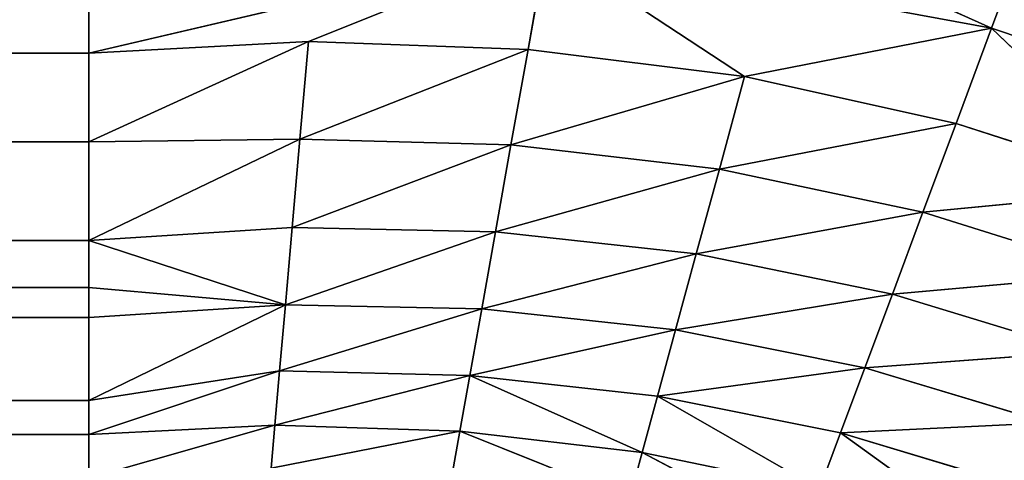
# Model space of a CAD drawing. Extents: x 0 to 700, y 0 to 509.
# Tile 229 of 243: x 662.32 to 665.75, y 319.8 to 321.34. Entities that reach past the tile are written whole.
import ezdxf

# ---------------------------------------------------------------- set-up
doc = ezdxf.new("R2010")
doc.units = 0
doc.header["$LTSCALE"] = 25.4
doc.layers.get('0').update_dxf_attribs({"linetype": 'CONTINUOUS'})

# ---------------------------------------------------------------- blocks, each defined once
blk = doc.blocks.new('5902539864168_-_S_STL')
at = {"color": 0}
for p, q in [((665.7052, 102.1981, 187.7436), (665.8354, 102.417, 187.3943)), ((665.7052, 102.1981, 187.7436), (665.8354, 102.417, 187.3943)), ((665.7052, 102.1981, 187.7436), (664.2213, 102.3539, 187.0747)), ((665.7052, 102.1981, 187.7436), (664.2213, 102.3539, 187.0747)), ((666.444, 102.2372, 187.9922), (665.7052, 102.1981, 187.7436)), ((666.444, 102.2372, 187.9922), (665.7052, 102.1981, 187.7436)), ((665.7052, 102.1981, 187.7436), (664.1533, 102.1106, 187.4569)), ((665.7052, 102.1981, 187.7436), (664.1533, 102.1106, 187.4569)), ((665.7052, 102.1981, 187.7436), (664.8443, 101.891, 187.9122)), ((665.7052, 102.1981, 187.7436), (664.8443, 101.891, 187.9122)), ((665.5815, 101.9467, 188.0752), (665.7052, 102.1981, 187.7436)), ((665.5815, 101.9467, 188.0752), (665.7052, 102.1981, 187.7436)), ((666.2928, 101.9982, 188.3056), (665.7052, 102.1981, 187.7436)), ((666.2928, 101.9982, 188.3056), (665.7052, 102.1981, 187.7436)), ((664.1533, 102.1106, 187.4569), (662.558, 101.7025, 187.83)), ((664.1533, 102.1106, 187.4569), (662.558, 101.7025, 187.83)), ((664.1533, 102.1106, 187.4569), (663.3243, 101.7685, 187.7896)), ((664.1533, 102.1106, 187.4569), (663.3243, 101.7685, 187.7896)), ((664.0892, 101.8315, 187.817), (664.1533, 102.1106, 187.4569)), ((664.0892, 101.8315, 187.817), (664.1533, 102.1106, 187.4569)), ((664.8443, 101.891, 187.9122), (664.1533, 102.1106, 187.4569)), ((664.8443, 101.891, 187.9122), (664.1533, 102.1106, 187.4569)), ((666.2928, 101.9982, 188.3056), (665.466, 101.6655, 188.3851)), ((666.2928, 101.9982, 188.3056), (665.466, 101.6655, 188.3851)), ((666.2928, 101.9982, 188.3056), (665.5815, 101.9467, 188.0752)), ((666.2928, 101.9982, 188.3056), (665.5815, 101.9467, 188.0752)), ((662.558, 101.7025, 187.83), (662.558, 101.952, 187.5327)), ((662.558, 101.7025, 187.83), (662.558, 101.952, 187.5327)), ((664.7563, 101.5951, 188.2353), (665.5815, 101.9467, 188.0752)), ((664.7563, 101.5951, 188.2353), (665.5815, 101.9467, 188.0752)), ((665.5815, 101.9467, 188.0752), (664.8443, 101.891, 187.9122)), ((665.5815, 101.9467, 188.0752), (664.8443, 101.891, 187.9122)), ((665.466, 101.6655, 188.3851), (665.5815, 101.9467, 188.0752)), ((665.466, 101.6655, 188.3851), (665.5815, 101.9467, 188.0752)), ((664.8443, 101.891, 187.9122), (664.0298, 101.5198, 188.1505)), ((664.8443, 101.891, 187.9122), (664.0298, 101.5198, 188.1505)), ((664.8443, 101.891, 187.9122), (664.0892, 101.8315, 187.817)), ((664.8443, 101.891, 187.9122), (664.0892, 101.8315, 187.817)), ((664.7563, 101.5951, 188.2353), (664.8443, 101.891, 187.9122)), ((664.7563, 101.5951, 188.2353), (664.8443, 101.891, 187.9122)), ((663.2943, 101.4403, 188.1305), (664.0892, 101.8315, 187.817)), ((663.2943, 101.4403, 188.1305), (664.0892, 101.8315, 187.817)), ((663.3243, 101.7685, 187.7896), (664.0892, 101.8315, 187.817)), ((663.3243, 101.7685, 187.7896), (664.0892, 101.8315, 187.817)), ((664.0298, 101.5198, 188.1505), (664.0892, 101.8315, 187.817)), ((664.0298, 101.5198, 188.1505), (664.0892, 101.8315, 187.817)), ((663.3243, 101.7685, 187.7896), (662.558, 101.3958, 188.1396)), ((663.3243, 101.7685, 187.7896), (662.558, 101.3958, 188.1396)), ((663.3243, 101.7685, 187.7896), (662.558, 101.7025, 187.83)), ((663.3243, 101.7685, 187.7896), (662.558, 101.7025, 187.83)), ((663.3243, 101.7685, 187.7896), (663.2943, 101.4403, 188.1305)), ((663.3243, 101.7685, 187.7896), (663.2943, 101.4403, 188.1305)), ((665.3597, 101.3578, 188.6701), (666.1509, 101.7306, 188.5998)), ((665.3597, 101.3578, 188.6701), (666.1509, 101.7306, 188.5998)), ((666.1509, 101.7306, 188.5998), (665.466, 101.6655, 188.3851)), ((666.1509, 101.7306, 188.5998), (665.466, 101.6655, 188.3851)), ((662.558, 101.7025, 187.83), (37.442, 101.7025, 187.8299)), ((662.558, 101.7025, 187.83), (37.442, 101.7025, 187.8299)), ((662.558, 101.3958, 188.1396), (662.558, 101.7025, 187.83)), ((662.558, 101.3958, 188.1396), (662.558, 101.7025, 187.83)), ((665.466, 101.6655, 188.3851), (664.6759, 101.2717, 188.5305)), ((665.466, 101.6655, 188.3851), (664.6759, 101.2717, 188.5305)), ((665.466, 101.6655, 188.3851), (664.7563, 101.5951, 188.2353)), ((665.466, 101.6655, 188.3851), (664.7563, 101.5951, 188.2353)), ((665.3597, 101.3578, 188.6701), (665.466, 101.6655, 188.3851)), ((665.3597, 101.3578, 188.6701), (665.466, 101.6655, 188.3851)), ((663.976, 101.1798, 188.4531), (664.7563, 101.5951, 188.2353)), ((663.976, 101.1798, 188.4531), (664.7563, 101.5951, 188.2353)), ((664.0298, 101.5198, 188.1505), (664.7563, 101.5951, 188.2353)), ((664.0298, 101.5198, 188.1505), (664.7563, 101.5951, 188.2353)), ((664.6759, 101.2717, 188.5305), (664.7563, 101.5951, 188.2353)), ((664.6759, 101.2717, 188.5305), (664.7563, 101.5951, 188.2353)), ((663.2673, 101.0827, 188.4376), (664.0298, 101.5198, 188.1505)), ((663.2673, 101.0827, 188.4376), (664.0298, 101.5198, 188.1505)), ((664.0298, 101.5198, 188.1505), (663.2943, 101.4403, 188.1305)), ((664.0298, 101.5198, 188.1505), (663.2943, 101.4403, 188.1305)), ((663.976, 101.1798, 188.4531), (664.0298, 101.5198, 188.1505)), ((663.976, 101.1798, 188.4531), (664.0298, 101.5198, 188.1505)), ((663.2943, 101.4403, 188.1305), (662.558, 100.981, 188.4839)), ((663.2943, 101.4403, 188.1305), (662.558, 100.981, 188.4839)), ((663.2943, 101.4403, 188.1305), (662.558, 101.3958, 188.1396)), ((663.2943, 101.4403, 188.1305), (662.558, 101.3958, 188.1396)), ((663.2943, 101.4403, 188.1305), (663.2673, 101.0827, 188.4376)), ((663.2943, 101.4403, 188.1305), (663.2673, 101.0827, 188.4376)), ((666.0198, 101.4375, 188.8716), (665.2639, 101.0275, 188.9273)), ((666.0198, 101.4375, 188.8716), (665.2639, 101.0275, 188.9273)), ((665.3597, 101.3578, 188.6701), (666.0198, 101.4375, 188.8716)), ((665.3597, 101.3578, 188.6701), (666.0198, 101.4375, 188.8716)), ((662.558, 101.3958, 188.1396), (37.442, 101.3958, 188.1396)), ((662.558, 101.3958, 188.1396), (37.442, 101.3958, 188.1396)), ((662.558, 100.981, 188.4839), (662.558, 101.3958, 188.1396)), ((662.558, 100.981, 188.4839), (662.558, 101.3958, 188.1396)), ((665.3597, 101.3578, 188.6701), (664.6039, 100.9252, 188.7949)), ((665.3597, 101.3578, 188.6701), (664.6039, 100.9252, 188.7949)), ((664.6759, 101.2717, 188.5305), (665.3597, 101.3578, 188.6701)), ((664.6759, 101.2717, 188.5305), (665.3597, 101.3578, 188.6701)), ((665.3597, 101.3578, 188.6701), (665.2639, 101.0275, 188.9273)), ((665.3597, 101.3578, 188.6701), (665.2639, 101.0275, 188.9273)), ((664.6759, 101.2717, 188.5305), (663.928, 100.8162, 188.7218)), ((664.6759, 101.2717, 188.5305), (663.928, 100.8162, 188.7218)), ((663.976, 101.1798, 188.4531), (664.6759, 101.2717, 188.5305)), ((663.976, 101.1798, 188.4531), (664.6759, 101.2717, 188.5305)), ((664.6759, 101.2717, 188.5305), (664.6039, 100.9252, 188.7949)), ((664.6759, 101.2717, 188.5305), (664.6039, 100.9252, 188.7949)), ((663.976, 101.1798, 188.4531), (663.2436, 100.7011, 188.7076)), ((663.976, 101.1798, 188.4531), (663.2436, 100.7011, 188.7076)), ((663.2673, 101.0827, 188.4376), (663.976, 101.1798, 188.4531)), ((663.2673, 101.0827, 188.4376), (663.976, 101.1798, 188.4531)), ((663.976, 101.1798, 188.4531), (663.928, 100.8162, 188.7218)), ((663.976, 101.1798, 188.4531), (663.928, 100.8162, 188.7218)), ((665.1791, 100.6788, 189.1546), (665.9006, 101.1223, 189.1187)), ((665.1791, 100.6788, 189.1546), (665.9006, 101.1223, 189.1187)), ((665.9006, 101.1223, 189.1187), (665.2639, 101.0275, 188.9273)), ((665.9006, 101.1223, 189.1187), (665.2639, 101.0275, 188.9273)), ((663.2673, 101.0827, 188.4376), (662.558, 100.981, 188.4839)), ((663.2673, 101.0827, 188.4376), (662.558, 100.981, 188.4839)), ((663.2673, 101.0827, 188.4376), (663.2436, 100.7011, 188.7076)), ((663.2673, 101.0827, 188.4376), (663.2436, 100.7011, 188.7076)), ((664.5409, 100.5603, 189.0262), (665.2639, 101.0275, 188.9273)), ((664.5409, 100.5603, 189.0262), (665.2639, 101.0275, 188.9273)), ((665.2639, 101.0275, 188.9273), (664.6039, 100.9252, 188.7949)), ((665.2639, 101.0275, 188.9273), (664.6039, 100.9252, 188.7949)), ((665.1791, 100.6788, 189.1546), (665.2639, 101.0275, 188.9273)), ((665.1791, 100.6788, 189.1546), (665.2639, 101.0275, 188.9273)), ((662.558, 100.981, 188.4839), (37.442, 100.981, 188.4839)), ((662.558, 100.981, 188.4839), (37.442, 100.981, 188.4839)), ((662.558, 100.7475, 188.6471), (662.558, 100.981, 188.4839)), ((663.2436, 100.7011, 188.7076), (662.558, 100.981, 188.4839)), ((662.558, 100.7475, 188.6471), (662.558, 100.981, 188.4839)), ((663.2436, 100.7011, 188.7076), (662.558, 100.981, 188.4839)), ((663.8867, 100.4341, 188.9541), (664.6039, 100.9252, 188.7949)), ((663.8867, 100.4341, 188.9541), (664.6039, 100.9252, 188.7949)), ((664.6039, 100.9252, 188.7949), (663.928, 100.8162, 188.7218)), ((664.6039, 100.9252, 188.7949), (663.928, 100.8162, 188.7218)), ((664.5409, 100.5603, 189.0262), (664.6039, 100.9252, 188.7949)), ((664.5409, 100.5603, 189.0262), (664.6039, 100.9252, 188.7949)), ((663.2233, 100.3011, 188.938), (663.928, 100.8162, 188.7218)), ((663.2233, 100.3011, 188.938), (663.928, 100.8162, 188.7218)), ((663.928, 100.8162, 188.7218), (663.2436, 100.7011, 188.7076)), ((663.928, 100.8162, 188.7218), (663.2436, 100.7011, 188.7076)), ((663.8867, 100.4341, 188.9541), (663.928, 100.8162, 188.7218)), ((663.8867, 100.4341, 188.9541), (663.928, 100.8162, 188.7218)), ((665.1791, 100.6788, 189.1546), (665.7943, 100.7889, 189.3391)), ((665.1791, 100.6788, 189.1546), (665.7943, 100.7889, 189.3391)), ((662.558, 100.7475, 188.6471), (37.442, 100.7475, 188.6471)), ((662.558, 100.7475, 188.6471), (37.442, 100.7475, 188.6471)), ((662.558, 100.5807, 188.7522), (662.558, 100.7475, 188.6471)), ((662.558, 100.5807, 188.7522), (662.558, 100.7475, 188.6471)), ((663.2436, 100.7011, 188.7076), (662.558, 100.7475, 188.6471)), ((663.2436, 100.7011, 188.7076), (662.558, 100.7475, 188.6471)), ((662.558, 100.5807, 188.7522), (663.2436, 100.7011, 188.7076)), ((662.558, 100.0248, 189.0413), (663.2436, 100.7011, 188.7076)), ((662.558, 100.5807, 188.7522), (663.2436, 100.7011, 188.7076)), ((662.558, 100.0248, 189.0413), (663.2436, 100.7011, 188.7076)), ((663.2233, 100.3011, 188.938), (663.2436, 100.7011, 188.7076)), ((663.2233, 100.3011, 188.938), (663.2436, 100.7011, 188.7076)), ((664.5409, 100.5603, 189.0262), (665.1791, 100.6788, 189.1546)), ((664.5409, 100.5603, 189.0262), (665.1791, 100.6788, 189.1546)), ((665.106, 100.3162, 189.3507), (665.1791, 100.6788, 189.1546)), ((665.106, 100.3162, 189.3507), (665.1791, 100.6788, 189.1546)), ((665.7015, 100.4413, 189.5313), (665.1791, 100.6788, 189.1546)), ((665.7015, 100.4413, 189.5313), (665.1791, 100.6788, 189.1546)), ((662.558, 100.5807, 188.7522), (37.442, 100.5807, 188.7522)), ((662.558, 100.5807, 188.7522), (37.442, 100.5807, 188.7522)), ((662.558, 100.0248, 189.0413), (662.558, 100.5807, 188.7522)), ((662.558, 100.0248, 189.0413), (662.558, 100.5807, 188.7522)), ((663.8867, 100.4341, 188.9541), (664.5409, 100.5603, 189.0262)), ((663.8867, 100.4341, 188.9541), (664.5409, 100.5603, 189.0262)), ((664.4872, 100.1818, 189.2231), (664.5409, 100.5603, 189.0262)), ((664.4872, 100.1818, 189.2231), (664.5409, 100.5603, 189.0262)), ((665.106, 100.3162, 189.3507), (664.5409, 100.5603, 189.0262)), ((665.106, 100.3162, 189.3507), (664.5409, 100.5603, 189.0262)), ((663.2066, 99.8889, 189.1278), (663.8867, 100.4341, 188.9541)), ((663.2066, 99.8889, 189.1278), (663.8867, 100.4341, 188.9541)), ((663.8867, 100.4341, 188.9541), (663.2233, 100.3011, 188.938)), ((663.8867, 100.4341, 188.9541), (663.2233, 100.3011, 188.938)), ((663.8519, 100.0389, 189.1488), (663.8867, 100.4341, 188.9541)), ((663.8519, 100.0389, 189.1488), (663.8867, 100.4341, 188.9541)), ((664.4872, 100.1818, 189.2231), (663.8867, 100.4341, 188.9541)), ((664.4872, 100.1818, 189.2231), (663.8867, 100.4341, 188.9541)), ((665.106, 100.3162, 189.3507), (664.4872, 100.1818, 189.2231)), ((665.106, 100.3162, 189.3507), (664.4872, 100.1818, 189.2231)), ((662.558, 99.7327, 189.1599), (663.2233, 100.3011, 188.938)), ((663.2233, 100.3011, 188.938), (662.558, 100.0248, 189.0413)), ((662.558, 99.7327, 189.1599), (663.2233, 100.3011, 188.938)), ((663.2233, 100.3011, 188.938), (662.558, 100.0248, 189.0413)), ((663.2066, 99.8889, 189.1278), (663.2233, 100.3011, 188.938)), ((663.2066, 99.8889, 189.1278), (663.2233, 100.3011, 188.938)), ((664.4872, 100.1818, 189.2231), (663.8519, 100.0389, 189.1488)), ((664.4872, 100.1818, 189.2231), (663.8519, 100.0389, 189.1488)), ((664.4872, 100.1818, 189.2231), (664.4431, 99.7946, 189.3851)), ((664.4872, 100.1818, 189.2231), (664.4431, 99.7946, 189.3851)), ((664.4872, 100.1818, 189.2231), (665.0447, 99.9442, 189.5151)), ((664.4872, 100.1818, 189.2231), (665.0447, 99.9442, 189.5151)), ((663.8519, 100.0389, 189.1488), (663.1935, 99.4701, 189.2767)), ((663.8519, 100.0389, 189.1488), (663.1935, 99.4701, 189.2767)), ((663.8519, 100.0389, 189.1488), (663.2066, 99.8889, 189.1278)), ((663.8519, 100.0389, 189.1488), (663.2066, 99.8889, 189.1278)), ((663.8519, 100.0389, 189.1488), (663.8239, 99.6362, 189.3056)), ((663.8519, 100.0389, 189.1488), (663.8239, 99.6362, 189.3056)), ((663.8519, 100.0389, 189.1488), (664.4431, 99.7946, 189.3851)), ((663.8519, 100.0389, 189.1488), (664.4431, 99.7946, 189.3851)), ((662.558, 100.0248, 189.0413), (37.442, 100.0248, 189.0413)), ((662.558, 100.0248, 189.0413), (37.442, 100.0248, 189.0413)), ((662.558, 99.7327, 189.1599), (662.558, 100.0248, 189.0413)), ((662.558, 99.7327, 189.1599), (662.558, 100.0248, 189.0413)), ((663.2066, 99.8889, 189.1278), (662.558, 99.7327, 189.1599)), ((662.558, 99.2472, 189.3116), (663.2066, 99.8889, 189.1278)), ((663.2066, 99.8889, 189.1278), (662.558, 99.7327, 189.1599)), ((662.558, 99.2472, 189.3116), (663.2066, 99.8889, 189.1278)), ((663.1935, 99.4701, 189.2767), (663.2066, 99.8889, 189.1278)), ((663.1935, 99.4701, 189.2767), (663.2066, 99.8889, 189.1278)), ((662.558, 99.7327, 189.1599), (37.442, 99.7327, 189.1599)), ((662.558, 99.7327, 189.1599), (37.442, 99.7327, 189.1599)), ((662.558, 99.2472, 189.3116), (662.558, 99.7327, 189.1599)), ((662.558, 99.2472, 189.3116), (662.558, 99.7327, 189.1599))]:
    blk.add_line(p, q, dxfattribs=at)
mesh = blk.add_polyface(dxfattribs=at)
corners = [(5.8292, 103, 89.0513), (350, 103, 116.5513), (694.1707, 103, 89.0513), (346.9612, 103, 116.8172), (35.4535, 103, 184.6354), (33.7016, 103, 185.0729), (32.1062, 103, 185.7495), (30.7018, 103, 186.6255), (29.4424, 103, 187.7283), (28.4097, 103, 188.9963), (27.6463, 103, 190.3453), (27.1371, 103, 191.7417), (26.8672, 103, 193.162), (5.8292, 103, 503.2221), (344.0146, 103, 117.6067), (341.25, 103, 118.8959), (338.7512, 103, 120.6456), (336.5942, 103, 122.8026), (334.8445, 103, 125.3013), (333.5554, 103, 128.066), (332.7659, 103, 131.0125), (332.5, 103, 134.0513), (332.7659, 103, 137.0902), (333.5554, 103, 140.0367), (334.8445, 103, 142.8013), (336.5942, 103, 145.3001), (338.7512, 103, 147.4571), (341.25, 103, 149.2068), (344.0146, 103, 150.496), (346.9612, 103, 151.2855), (350, 103, 151.5513), (37.442, 103, 184.4697), (26.8146, 103, 194.1381), (26.8146, 103, 473.1736), (26.9551, 103, 474.8753), (26.9811, 103, 475.0224), (27.3125, 103, 476.3089), (27.4753, 103, 476.7559), (27.8568, 103, 477.5931), (28.651, 103, 478.8429), (29.5798, 103, 479.868), (30.6657, 103, 480.7268), (30.7295, 103, 480.7689), (31.8807, 103, 481.4002), (32.2955, 103, 481.576), (33.2209, 103, 481.8849), (34.0289, 103, 482.0703), (34.6826, 103, 482.1682), (35.8777, 103, 482.2367), (664.1223, 103, 482.2367), (673.1854, 103, 194.1381), (694.1707, 103, 503.2221), (673.0914, 103, 192.8347), (672.7317, 103, 191.3065), (672.1177, 103, 189.8691), (671.2672, 103, 188.5502), (670.1917, 103, 187.3684), (669.8016, 103, 187.0227), (668.4412, 103, 186.0551), (666.9005, 103, 185.294), (665.2044, 103, 184.7658), (353.0388, 103, 116.8172), (355.9854, 103, 117.6067), (358.75, 103, 118.8959), (361.2488, 103, 120.6456), (363.4058, 103, 122.8026), (365.1554, 103, 125.3013), (366.4446, 103, 128.066), (367.2341, 103, 131.0125), (367.5, 103, 134.0513), (367.2341, 103, 137.0902), (366.4446, 103, 140.0367), (663.399, 103, 184.499), (365.1554, 103, 142.8013), (363.4058, 103, 145.3001), (361.2488, 103, 147.4571), (358.75, 103, 149.2068), (355.9854, 103, 150.496), (353.0388, 103, 151.2855), (662.558, 103, 184.4697), (673.1854, 103, 473.1736), (673.1169, 103, 474.3688), (673.0189, 103, 475.0224), (672.8336, 103, 475.8304), (672.5247, 103, 476.7559), (672.3489, 103, 477.1706), (671.7175, 103, 478.3218), (671.6755, 103, 478.3857), (670.8167, 103, 479.4716), (669.7916, 103, 480.4003), (668.5418, 103, 481.1945), (667.7045, 103, 481.576), (667.2576, 103, 481.7388), (665.9711, 103, 482.0703), (665.8239, 103, 482.0962)]
mesh.append_faces([[corners[k] for k in face] for face in [(0, 1, 2), (1, 0, 3), (4, 0, 5), (5, 0, 6), (6, 0, 7), (7, 0, 8), (8, 0, 9), (9, 0, 10), (10, 0, 11), (11, 0, 12), (3, 4, 14), (14, 4, 15), (15, 4, 16), (16, 4, 17), (17, 4, 18), (18, 4, 19), (19, 4, 20), (20, 4, 21), (21, 4, 22), (22, 4, 23), (23, 4, 24), (24, 4, 25), (25, 4, 26), (26, 4, 27), (27, 4, 28), (28, 4, 29), (29, 4, 30), (12, 13, 32), (32, 13, 33), (33, 13, 34), (34, 13, 35), (35, 13, 36), (36, 13, 37), (37, 13, 38), (38, 13, 39), (39, 13, 40), (40, 13, 41), (41, 13, 42), (42, 13, 43), (43, 13, 44), (44, 13, 45), (45, 13, 46), (46, 13, 47), (47, 13, 48), (48, 13, 49), (2, 50, 51), (50, 2, 52), (52, 2, 53), (53, 2, 54), (54, 2, 55), (55, 2, 56), (56, 2, 57), (57, 2, 58), (58, 2, 59), (59, 2, 60), (61, 2, 1), (60, 71, 72), (72, 30, 79), (79, 30, 31), (51, 49, 13)]], dxfattribs={"vtx0": -1, "vtx1": -1, "color": 0})
mesh.append_faces([[corners[k] for k in face] for face in [(3, 0, 4), (60, 2, 61)]], dxfattribs={"vtx0": -1, "vtx1": -1, "vtx2": -1, "color": 0})
mesh.append_faces([[corners[k] for k in face] for face in [(12, 0, 13), (30, 4, 31), (60, 61, 62), (60, 62, 63), (60, 63, 64), (60, 64, 65), (60, 65, 66), (60, 66, 67), (60, 67, 68), (60, 68, 69), (60, 69, 70), (60, 70, 71), (72, 71, 73), (72, 73, 74), (72, 74, 75), (72, 75, 76), (72, 76, 77), (72, 77, 78), (72, 78, 30), (51, 50, 80), (51, 80, 81), (51, 81, 82), (51, 82, 83), (51, 83, 84), (51, 84, 85), (51, 85, 86), (51, 86, 87), (51, 87, 88), (51, 88, 89), (51, 89, 90), (51, 90, 91), (51, 91, 92), (51, 92, 93), (51, 93, 94), (51, 94, 49)]], dxfattribs={"vtx0": -1, "vtx2": -1, "color": 0})
mesh = blk.add_polyface(dxfattribs=at)
corners = [(665.7052, 102.1981, 187.7436), (665.8354, 102.417, 187.3943), (664.2213, 102.3539, 187.0747)]
mesh.append_faces([[corners[k] for k in face] for face in [(0, 1, 2)]], dxfattribs={"color": 0})
mesh = blk.add_polyface(dxfattribs=at)
corners = [(666.444, 102.2372, 187.9922), (665.8354, 102.417, 187.3943), (665.7052, 102.1981, 187.7436)]
mesh.append_faces([[corners[k] for k in face] for face in [(0, 1, 2)]], dxfattribs={"color": 0})
mesh = blk.add_polyface(dxfattribs=at)
corners = [(665.7052, 102.1981, 187.7436), (664.2213, 102.3539, 187.0747), (664.1533, 102.1106, 187.4569)]
mesh.append_faces([[corners[k] for k in face] for face in [(0, 1, 2)]], dxfattribs={"color": 0})
mesh = blk.add_polyface(dxfattribs=at)
corners = [(666.2928, 101.9982, 188.3056), (666.444, 102.2372, 187.9922), (665.7052, 102.1981, 187.7436)]
mesh.append_faces([[corners[k] for k in face] for face in [(0, 1, 2)]], dxfattribs={"color": 0})
mesh = blk.add_polyface(dxfattribs=at)
corners = [(664.8443, 101.891, 187.9122), (665.7052, 102.1981, 187.7436), (664.1533, 102.1106, 187.4569)]
mesh.append_faces([[corners[k] for k in face] for face in [(0, 1, 2)]], dxfattribs={"color": 0})
mesh = blk.add_polyface(dxfattribs=at)
corners = [(665.5815, 101.9467, 188.0752), (665.7052, 102.1981, 187.7436), (664.8443, 101.891, 187.9122)]
mesh.append_faces([[corners[k] for k in face] for face in [(0, 1, 2)]], dxfattribs={"color": 0})
mesh = blk.add_polyface(dxfattribs=at)
corners = [(666.2928, 101.9982, 188.3056), (665.7052, 102.1981, 187.7436), (665.5815, 101.9467, 188.0752)]
mesh.append_faces([[corners[k] for k in face] for face in [(0, 1, 2)]], dxfattribs={"color": 0})
mesh = blk.add_polyface(dxfattribs=at)
corners = [(662.558, 101.7025, 187.83), (663.3243, 101.7685, 187.7896), (664.1533, 102.1106, 187.4569)]
mesh.append_faces([[corners[k] for k in face] for face in [(0, 1, 2)]], dxfattribs={"color": 0})
mesh = blk.add_polyface(dxfattribs=at)
corners = [(662.558, 101.7025, 187.83), (664.1533, 102.1106, 187.4569), (662.558, 101.952, 187.5327)]
mesh.append_faces([[corners[k] for k in face] for face in [(0, 1, 2)]], dxfattribs={"color": 0})
mesh = blk.add_polyface(dxfattribs=at)
corners = [(664.0892, 101.8315, 187.817), (664.1533, 102.1106, 187.4569), (663.3243, 101.7685, 187.7896)]
mesh.append_faces([[corners[k] for k in face] for face in [(0, 1, 2)]], dxfattribs={"color": 0})
mesh = blk.add_polyface(dxfattribs=at)
corners = [(664.8443, 101.891, 187.9122), (664.1533, 102.1106, 187.4569), (664.0892, 101.8315, 187.817)]
mesh.append_faces([[corners[k] for k in face] for face in [(0, 1, 2)]], dxfattribs={"color": 0})
mesh = blk.add_polyface(dxfattribs=at)
corners = [(666.1509, 101.7306, 188.5998), (666.2928, 101.9982, 188.3056), (665.466, 101.6655, 188.3851)]
mesh.append_faces([[corners[k] for k in face] for face in [(0, 1, 2)]], dxfattribs={"color": 0})
mesh = blk.add_polyface(dxfattribs=at)
corners = [(665.466, 101.6655, 188.3851), (666.2928, 101.9982, 188.3056), (665.5815, 101.9467, 188.0752)]
mesh.append_faces([[corners[k] for k in face] for face in [(0, 1, 2)]], dxfattribs={"color": 0})
mesh = blk.add_polyface(dxfattribs=at)
corners = [(37.442, 101.7025, 187.8299), (662.558, 101.952, 187.5327), (37.442, 101.952, 187.5327), (662.558, 101.7025, 187.83)]
mesh.append_faces([[corners[k] for k in face] for face in [(0, 1, 2), (1, 0, 3)]], dxfattribs={"vtx0": -1, "color": 0})
mesh = blk.add_polyface(dxfattribs=at)
corners = [(664.7563, 101.5951, 188.2353), (665.5815, 101.9467, 188.0752), (664.8443, 101.891, 187.9122)]
mesh.append_faces([[corners[k] for k in face] for face in [(0, 1, 2)]], dxfattribs={"color": 0})
mesh = blk.add_polyface(dxfattribs=at)
corners = [(665.466, 101.6655, 188.3851), (665.5815, 101.9467, 188.0752), (664.7563, 101.5951, 188.2353)]
mesh.append_faces([[corners[k] for k in face] for face in [(0, 1, 2)]], dxfattribs={"color": 0})
mesh = blk.add_polyface(dxfattribs=at)
corners = [(664.7563, 101.5951, 188.2353), (664.8443, 101.891, 187.9122), (664.0298, 101.5198, 188.1505)]
mesh.append_faces([[corners[k] for k in face] for face in [(0, 1, 2)]], dxfattribs={"color": 0})
mesh = blk.add_polyface(dxfattribs=at)
corners = [(664.0298, 101.5198, 188.1505), (664.8443, 101.891, 187.9122), (664.0892, 101.8315, 187.817)]
mesh.append_faces([[corners[k] for k in face] for face in [(0, 1, 2)]], dxfattribs={"color": 0})
mesh = blk.add_polyface(dxfattribs=at)
corners = [(663.2943, 101.4403, 188.1305), (664.0892, 101.8315, 187.817), (663.3243, 101.7685, 187.7896)]
mesh.append_faces([[corners[k] for k in face] for face in [(0, 1, 2)]], dxfattribs={"color": 0})
mesh = blk.add_polyface(dxfattribs=at)
corners = [(664.0298, 101.5198, 188.1505), (664.0892, 101.8315, 187.817), (663.2943, 101.4403, 188.1305)]
mesh.append_faces([[corners[k] for k in face] for face in [(0, 1, 2)]], dxfattribs={"color": 0})
mesh = blk.add_polyface(dxfattribs=at)
corners = [(662.558, 101.3958, 188.1396), (663.2943, 101.4403, 188.1305), (663.3243, 101.7685, 187.7896)]
mesh.append_faces([[corners[k] for k in face] for face in [(0, 1, 2)]], dxfattribs={"color": 0})
mesh = blk.add_polyface(dxfattribs=at)
corners = [(662.558, 101.3958, 188.1396), (663.3243, 101.7685, 187.7896), (662.558, 101.7025, 187.83)]
mesh.append_faces([[corners[k] for k in face] for face in [(0, 1, 2)]], dxfattribs={"color": 0})
mesh = blk.add_polyface(dxfattribs=at)
corners = [(665.3597, 101.3578, 188.6701), (666.1509, 101.7306, 188.5998), (665.466, 101.6655, 188.3851)]
mesh.append_faces([[corners[k] for k in face] for face in [(0, 1, 2)]], dxfattribs={"color": 0})
mesh = blk.add_polyface(dxfattribs=at)
corners = [(666.0198, 101.4375, 188.8716), (666.1509, 101.7306, 188.5998), (665.3597, 101.3578, 188.6701)]
mesh.append_faces([[corners[k] for k in face] for face in [(0, 1, 2)]], dxfattribs={"color": 0})
mesh = blk.add_polyface(dxfattribs=at)
corners = [(37.442, 101.3958, 188.1396), (662.558, 101.7025, 187.83), (37.442, 101.7025, 187.8299), (662.558, 101.3958, 188.1396)]
mesh.append_faces([[corners[k] for k in face] for face in [(0, 1, 2), (1, 0, 3)]], dxfattribs={"vtx0": -1, "color": 0})
mesh = blk.add_polyface(dxfattribs=at)
corners = [(665.3597, 101.3578, 188.6701), (665.466, 101.6655, 188.3851), (664.6759, 101.2717, 188.5305)]
mesh.append_faces([[corners[k] for k in face] for face in [(0, 1, 2)]], dxfattribs={"color": 0})
mesh = blk.add_polyface(dxfattribs=at)
corners = [(665.466, 101.6655, 188.3851), (664.7563, 101.5951, 188.2353), (664.6759, 101.2717, 188.5305)]
mesh.append_faces([[corners[k] for k in face] for face in [(0, 1, 2)]], dxfattribs={"color": 0})
mesh = blk.add_polyface(dxfattribs=at)
corners = [(664.7563, 101.5951, 188.2353), (664.0298, 101.5198, 188.1505), (663.976, 101.1798, 188.4531)]
mesh.append_faces([[corners[k] for k in face] for face in [(0, 1, 2)]], dxfattribs={"color": 0})
mesh = blk.add_polyface(dxfattribs=at)
corners = [(664.7563, 101.5951, 188.2353), (663.976, 101.1798, 188.4531), (664.6759, 101.2717, 188.5305)]
mesh.append_faces([[corners[k] for k in face] for face in [(0, 1, 2)]], dxfattribs={"color": 0})
mesh = blk.add_polyface(dxfattribs=at)
corners = [(664.0298, 101.5198, 188.1505), (663.2943, 101.4403, 188.1305), (663.2673, 101.0827, 188.4376)]
mesh.append_faces([[corners[k] for k in face] for face in [(0, 1, 2)]], dxfattribs={"color": 0})
mesh = blk.add_polyface(dxfattribs=at)
corners = [(664.0298, 101.5198, 188.1505), (663.2673, 101.0827, 188.4376), (663.976, 101.1798, 188.4531)]
mesh.append_faces([[corners[k] for k in face] for face in [(0, 1, 2)]], dxfattribs={"color": 0})
mesh = blk.add_polyface(dxfattribs=at)
corners = [(663.2943, 101.4403, 188.1305), (662.558, 100.981, 188.4839), (663.2673, 101.0827, 188.4376)]
mesh.append_faces([[corners[k] for k in face] for face in [(0, 1, 2)]], dxfattribs={"color": 0})
mesh = blk.add_polyface(dxfattribs=at)
corners = [(663.2943, 101.4403, 188.1305), (662.558, 101.3958, 188.1396), (662.558, 100.981, 188.4839)]
mesh.append_faces([[corners[k] for k in face] for face in [(0, 1, 2)]], dxfattribs={"color": 0})
mesh = blk.add_polyface(dxfattribs=at)
corners = [(666.0198, 101.4375, 188.8716), (665.2639, 101.0275, 188.9273), (665.9006, 101.1223, 189.1187)]
mesh.append_faces([[corners[k] for k in face] for face in [(0, 1, 2)]], dxfattribs={"color": 0})
mesh = blk.add_polyface(dxfattribs=at)
corners = [(666.0198, 101.4375, 188.8716), (665.3597, 101.3578, 188.6701), (665.2639, 101.0275, 188.9273)]
mesh.append_faces([[corners[k] for k in face] for face in [(0, 1, 2)]], dxfattribs={"color": 0})
mesh = blk.add_polyface(dxfattribs=at)
corners = [(662.558, 100.981, 188.4839), (37.442, 101.3958, 188.1396), (37.442, 100.981, 188.4839), (662.558, 101.3958, 188.1396)]
mesh.append_faces([[corners[k] for k in face] for face in [(0, 1, 2), (1, 0, 3)]], dxfattribs={"vtx0": -1, "color": 0})
mesh = blk.add_polyface(dxfattribs=at)
corners = [(665.3597, 101.3578, 188.6701), (664.6039, 100.9252, 188.7949), (665.2639, 101.0275, 188.9273)]
mesh.append_faces([[corners[k] for k in face] for face in [(0, 1, 2)]], dxfattribs={"color": 0})
mesh = blk.add_polyface(dxfattribs=at)
corners = [(665.3597, 101.3578, 188.6701), (664.6759, 101.2717, 188.5305), (664.6039, 100.9252, 188.7949)]
mesh.append_faces([[corners[k] for k in face] for face in [(0, 1, 2)]], dxfattribs={"color": 0})
mesh = blk.add_polyface(dxfattribs=at)
corners = [(664.6759, 101.2717, 188.5305), (663.928, 100.8162, 188.7218), (664.6039, 100.9252, 188.7949)]
mesh.append_faces([[corners[k] for k in face] for face in [(0, 1, 2)]], dxfattribs={"color": 0})
mesh = blk.add_polyface(dxfattribs=at)
corners = [(664.6759, 101.2717, 188.5305), (663.976, 101.1798, 188.4531), (663.928, 100.8162, 188.7218)]
mesh.append_faces([[corners[k] for k in face] for face in [(0, 1, 2)]], dxfattribs={"color": 0})
mesh = blk.add_polyface(dxfattribs=at)
corners = [(663.976, 101.1798, 188.4531), (663.2436, 100.7011, 188.7076), (663.928, 100.8162, 188.7218)]
mesh.append_faces([[corners[k] for k in face] for face in [(0, 1, 2)]], dxfattribs={"color": 0})
mesh = blk.add_polyface(dxfattribs=at)
corners = [(663.976, 101.1798, 188.4531), (663.2673, 101.0827, 188.4376), (663.2436, 100.7011, 188.7076)]
mesh.append_faces([[corners[k] for k in face] for face in [(0, 1, 2)]], dxfattribs={"color": 0})
mesh = blk.add_polyface(dxfattribs=at)
corners = [(665.9006, 101.1223, 189.1187), (665.2639, 101.0275, 188.9273), (665.1791, 100.6788, 189.1546)]
mesh.append_faces([[corners[k] for k in face] for face in [(0, 1, 2)]], dxfattribs={"color": 0})
mesh = blk.add_polyface(dxfattribs=at)
corners = [(665.9006, 101.1223, 189.1187), (665.1791, 100.6788, 189.1546), (665.7943, 100.7889, 189.3391)]
mesh.append_faces([[corners[k] for k in face] for face in [(0, 1, 2)]], dxfattribs={"color": 0})
mesh = blk.add_polyface(dxfattribs=at)
corners = [(663.2673, 101.0827, 188.4376), (662.558, 100.981, 188.4839), (663.2436, 100.7011, 188.7076)]
mesh.append_faces([[corners[k] for k in face] for face in [(0, 1, 2)]], dxfattribs={"color": 0})
mesh = blk.add_polyface(dxfattribs=at)
corners = [(665.2639, 101.0275, 188.9273), (664.6039, 100.9252, 188.7949), (664.5409, 100.5603, 189.0262)]
mesh.append_faces([[corners[k] for k in face] for face in [(0, 1, 2)]], dxfattribs={"color": 0})
mesh = blk.add_polyface(dxfattribs=at)
corners = [(665.2639, 101.0275, 188.9273), (664.5409, 100.5603, 189.0262), (665.1791, 100.6788, 189.1546)]
mesh.append_faces([[corners[k] for k in face] for face in [(0, 1, 2)]], dxfattribs={"color": 0})
mesh = blk.add_polyface(dxfattribs=at)
corners = [(662.558, 100.7475, 188.6471), (37.442, 100.981, 188.4839), (37.442, 100.7475, 188.6471), (662.558, 100.981, 188.4839)]
mesh.append_faces([[corners[k] for k in face] for face in [(0, 1, 2), (1, 0, 3)]], dxfattribs={"vtx0": -1, "color": 0})
mesh = blk.add_polyface(dxfattribs=at)
corners = [(663.2436, 100.7011, 188.7076), (662.558, 100.981, 188.4839), (662.558, 100.7475, 188.6471)]
mesh.append_faces([[corners[k] for k in face] for face in [(0, 1, 2)]], dxfattribs={"color": 0})
mesh = blk.add_polyface(dxfattribs=at)
corners = [(664.6039, 100.9252, 188.7949), (663.928, 100.8162, 188.7218), (663.8867, 100.4341, 188.9541)]
mesh.append_faces([[corners[k] for k in face] for face in [(0, 1, 2)]], dxfattribs={"color": 0})
mesh = blk.add_polyface(dxfattribs=at)
corners = [(664.6039, 100.9252, 188.7949), (663.8867, 100.4341, 188.9541), (664.5409, 100.5603, 189.0262)]
mesh.append_faces([[corners[k] for k in face] for face in [(0, 1, 2)]], dxfattribs={"color": 0})
mesh = blk.add_polyface(dxfattribs=at)
corners = [(663.928, 100.8162, 188.7218), (663.2436, 100.7011, 188.7076), (663.2233, 100.3011, 188.938)]
mesh.append_faces([[corners[k] for k in face] for face in [(0, 1, 2)]], dxfattribs={"color": 0})
mesh = blk.add_polyface(dxfattribs=at)
corners = [(663.928, 100.8162, 188.7218), (663.2233, 100.3011, 188.938), (663.8867, 100.4341, 188.9541)]
mesh.append_faces([[corners[k] for k in face] for face in [(0, 1, 2)]], dxfattribs={"color": 0})
mesh = blk.add_polyface(dxfattribs=at)
corners = [(665.7943, 100.7889, 189.3391), (665.1791, 100.6788, 189.1546), (665.7015, 100.4413, 189.5313)]
mesh.append_faces([[corners[k] for k in face] for face in [(0, 1, 2)]], dxfattribs={"color": 0})
mesh = blk.add_polyface(dxfattribs=at)
corners = [(662.558, 100.5807, 188.7522), (37.442, 100.7475, 188.6471), (37.442, 100.5807, 188.7522), (662.558, 100.7475, 188.6471)]
mesh.append_faces([[corners[k] for k in face] for face in [(0, 1, 2), (1, 0, 3)]], dxfattribs={"vtx0": -1, "color": 0})
mesh = blk.add_polyface(dxfattribs=at)
corners = [(663.2436, 100.7011, 188.7076), (662.558, 100.7475, 188.6471), (662.558, 100.5807, 188.7522)]
mesh.append_faces([[corners[k] for k in face] for face in [(0, 1, 2)]], dxfattribs={"color": 0})
mesh = blk.add_polyface(dxfattribs=at)
corners = [(663.2436, 100.7011, 188.7076), (662.558, 100.5807, 188.7522), (662.558, 100.0248, 189.0413)]
mesh.append_faces([[corners[k] for k in face] for face in [(0, 1, 2)]], dxfattribs={"color": 0})
mesh = blk.add_polyface(dxfattribs=at)
corners = [(663.2436, 100.7011, 188.7076), (662.558, 100.0248, 189.0413), (663.2233, 100.3011, 188.938)]
mesh.append_faces([[corners[k] for k in face] for face in [(0, 1, 2)]], dxfattribs={"color": 0})
mesh = blk.add_polyface(dxfattribs=at)
corners = [(665.1791, 100.6788, 189.1546), (664.5409, 100.5603, 189.0262), (665.106, 100.3162, 189.3507)]
mesh.append_faces([[corners[k] for k in face] for face in [(0, 1, 2)]], dxfattribs={"color": 0})
mesh = blk.add_polyface(dxfattribs=at)
corners = [(665.7015, 100.4413, 189.5313), (665.1791, 100.6788, 189.1546), (665.106, 100.3162, 189.3507)]
mesh.append_faces([[corners[k] for k in face] for face in [(0, 1, 2)]], dxfattribs={"color": 0})
mesh = blk.add_polyface(dxfattribs=at)
corners = [(662.558, 100.0248, 189.0413), (37.442, 100.5807, 188.7522), (37.442, 100.0248, 189.0413), (662.558, 100.5807, 188.7522)]
mesh.append_faces([[corners[k] for k in face] for face in [(0, 1, 2), (1, 0, 3)]], dxfattribs={"vtx0": -1, "color": 0})
mesh = blk.add_polyface(dxfattribs=at)
corners = [(664.5409, 100.5603, 189.0262), (663.8867, 100.4341, 188.9541), (664.4872, 100.1818, 189.2231)]
mesh.append_faces([[corners[k] for k in face] for face in [(0, 1, 2)]], dxfattribs={"color": 0})
mesh = blk.add_polyface(dxfattribs=at)
corners = [(665.106, 100.3162, 189.3507), (664.5409, 100.5603, 189.0262), (664.4872, 100.1818, 189.2231)]
mesh.append_faces([[corners[k] for k in face] for face in [(0, 1, 2)]], dxfattribs={"color": 0})
mesh = blk.add_polyface(dxfattribs=at)
corners = [(663.8867, 100.4341, 188.9541), (663.2233, 100.3011, 188.938), (663.2066, 99.8889, 189.1278)]
mesh.append_faces([[corners[k] for k in face] for face in [(0, 1, 2)]], dxfattribs={"color": 0})
mesh = blk.add_polyface(dxfattribs=at)
corners = [(663.8867, 100.4341, 188.9541), (663.2066, 99.8889, 189.1278), (663.8519, 100.0389, 189.1488)]
mesh.append_faces([[corners[k] for k in face] for face in [(0, 1, 2)]], dxfattribs={"color": 0})
mesh = blk.add_polyface(dxfattribs=at)
corners = [(664.4872, 100.1818, 189.2231), (663.8867, 100.4341, 188.9541), (663.8519, 100.0389, 189.1488)]
mesh.append_faces([[corners[k] for k in face] for face in [(0, 1, 2)]], dxfattribs={"color": 0})
mesh = blk.add_polyface(dxfattribs=at)
corners = [(665.106, 100.3162, 189.3507), (664.4872, 100.1818, 189.2231), (665.0447, 99.9442, 189.5151)]
mesh.append_faces([[corners[k] for k in face] for face in [(0, 1, 2)]], dxfattribs={"color": 0})
mesh = blk.add_polyface(dxfattribs=at)
corners = [(663.2233, 100.3011, 188.938), (662.558, 100.0248, 189.0413), (662.558, 99.7327, 189.1599)]
mesh.append_faces([[corners[k] for k in face] for face in [(0, 1, 2)]], dxfattribs={"color": 0})
mesh = blk.add_polyface(dxfattribs=at)
corners = [(663.2233, 100.3011, 188.938), (662.558, 99.7327, 189.1599), (663.2066, 99.8889, 189.1278)]
mesh.append_faces([[corners[k] for k in face] for face in [(0, 1, 2)]], dxfattribs={"color": 0})
mesh = blk.add_polyface(dxfattribs=at)
corners = [(664.4872, 100.1818, 189.2231), (663.8519, 100.0389, 189.1488), (664.4431, 99.7946, 189.3851)]
mesh.append_faces([[corners[k] for k in face] for face in [(0, 1, 2)]], dxfattribs={"color": 0})
mesh = blk.add_polyface(dxfattribs=at)
corners = [(665.0447, 99.9442, 189.5151), (664.4872, 100.1818, 189.2231), (664.4431, 99.7946, 189.3851)]
mesh.append_faces([[corners[k] for k in face] for face in [(0, 1, 2)]], dxfattribs={"color": 0})
mesh = blk.add_polyface(dxfattribs=at)
corners = [(663.8519, 100.0389, 189.1488), (663.1935, 99.4701, 189.2767), (663.8239, 99.6362, 189.3056)]
mesh.append_faces([[corners[k] for k in face] for face in [(0, 1, 2)]], dxfattribs={"color": 0})
mesh = blk.add_polyface(dxfattribs=at)
corners = [(663.8519, 100.0389, 189.1488), (663.2066, 99.8889, 189.1278), (663.1935, 99.4701, 189.2767)]
mesh.append_faces([[corners[k] for k in face] for face in [(0, 1, 2)]], dxfattribs={"color": 0})
mesh = blk.add_polyface(dxfattribs=at)
corners = [(664.4431, 99.7946, 189.3851), (663.8519, 100.0389, 189.1488), (663.8239, 99.6362, 189.3056)]
mesh.append_faces([[corners[k] for k in face] for face in [(0, 1, 2)]], dxfattribs={"color": 0})
mesh = blk.add_polyface(dxfattribs=at)
corners = [(662.558, 99.7327, 189.1599), (37.442, 100.0248, 189.0413), (37.442, 99.7327, 189.1599), (662.558, 100.0248, 189.0413)]
mesh.append_faces([[corners[k] for k in face] for face in [(0, 1, 2), (1, 0, 3)]], dxfattribs={"vtx0": -1, "color": 0})
mesh = blk.add_polyface(dxfattribs=at)
corners = [(663.2066, 99.8889, 189.1278), (662.558, 99.7327, 189.1599), (662.558, 99.2472, 189.3116)]
mesh.append_faces([[corners[k] for k in face] for face in [(0, 1, 2)]], dxfattribs={"color": 0})
mesh = blk.add_polyface(dxfattribs=at)
corners = [(663.2066, 99.8889, 189.1278), (662.558, 99.2472, 189.3116), (663.1935, 99.4701, 189.2767)]
mesh.append_faces([[corners[k] for k in face] for face in [(0, 1, 2)]], dxfattribs={"color": 0})
mesh = blk.add_polyface(dxfattribs=at)
corners = [(662.558, 99.2472, 189.3116), (37.442, 99.7327, 189.1599), (37.442, 99.2472, 189.3116), (662.558, 99.7327, 189.1599)]
mesh.append_faces([[corners[k] for k in face] for face in [(0, 1, 2), (1, 0, 3)]], dxfattribs={"vtx0": -1, "color": 0})

msp = doc.modelspace()

# ---------------------------------------------------------------- block references
at = {"color": 254, "extrusion": (0, -1, 6.12323e-17)}
msp.add_blockref('5902539864168_-_S_STL', (0, 0, -509.0513), dxfattribs=at)

doc.saveas('drawing.dxf')
